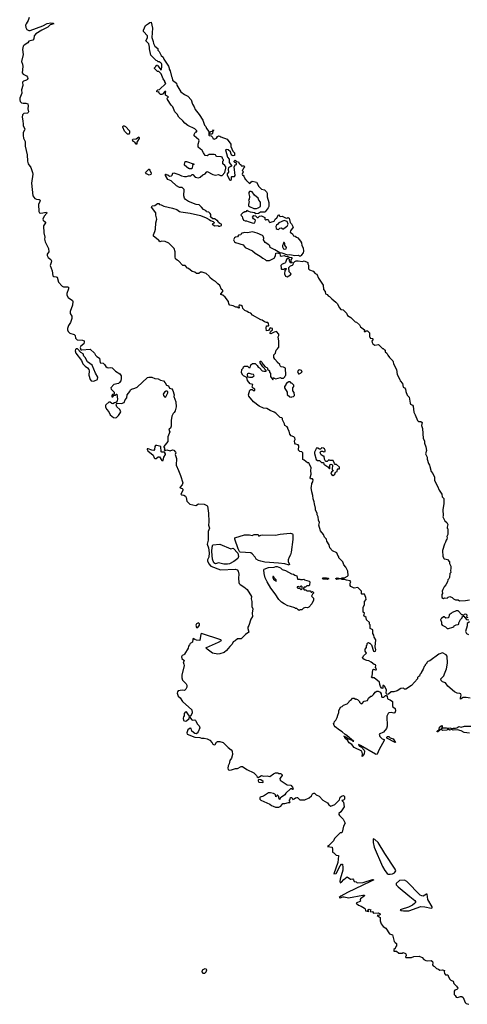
# Model space of a CAD drawing. Extents: x 2673234 to 2760940, y 830506 to 955455.
# Tile 1 of 62: x 2683118 to 2690221, y 846678 to 862310. Entities that reach past the tile are written whole.
import ezdxf

# ---------------------------------------------------------------- set-up
doc = ezdxf.new("R2010")
doc.units = 0

msp = doc.modelspace()

# ---------------------------------------------------------------- linework, layer by layer
at = {"layer": '0CON10XD'}
for points in [[(2683267, 862345), (2683254, 862296), (2683220, 862245), (2683213, 862225), (2683217, 862185), (2683233, 862153), (2683265, 862136), (2683285, 862136), (2683487, 862213), (2683552, 862248), (2683615, 862261), (2683650, 862255), (2683660, 862245), (2683603, 862227), (2683567, 862193), (2683468, 862145), (2683375, 862087), (2683347, 862055), (2683345, 862007), (2683325, 861986), (2683265, 861968), (2683248, 861945), (2683188, 861905), (2683172, 861888), (2683161, 861835), (2683172, 861755), (2683147, 861645), (2683162, 861605), (2683168, 861565), (2683156, 861465), (2683171, 861445), (2683227, 861417), (2683241, 861395), (2683245, 861375), (2683239, 861361), (2683225, 861348), (2683178, 861332), (2683163, 861317), (2683167, 861265), (2683148, 861195), (2683154, 861145), (2683122, 861065), (2683118, 861035), (2683125, 861011), (2683145, 860992), (2683175, 860983), (2683217, 860987), (2683245, 860974), (2683252, 860945), (2683246, 860895), (2683256, 860845), (2683252, 860835), (2683242, 860828), (2683185, 860819), (2683161, 860799), (2683156, 860765), (2683169, 860705), (2683172, 860652), (2683175, 860625), (2683201, 860575), (2683195, 860555), (2683172, 860518), (2683171, 860471), (2683180, 860430), (2683207, 860375), (2683207, 860303), (2683237, 860165), (2683242, 860065), (2683254, 860024), (2683295, 859961), (2683323, 859885), (2683325, 859855), (2683306, 859715), (2683329, 859515), (2683341, 859491), (2683361, 859471), (2683385, 859461), (2683426, 859456), (2683442, 859445), (2683440, 859425), (2683415, 859375), (2683422, 859265), (2683433, 859245), (2683455, 859238), (2683544, 859254), (2683548, 859238), (2683509, 859191), (2683486, 859145), (2683492, 859125), (2683526, 859095), (2683530, 859085), (2683497, 859035), (2683499, 858925), (2683515, 858855), (2683513, 858825), (2683521, 858785), (2683576, 858675), (2683580, 858625), (2683555, 858585), (2683554, 858565), (2683572, 858532), (2683611, 858501), (2683621, 858481), (2683620, 858455), (2683602, 858405), (2683632, 858325), (2683644, 858245), (2683661, 858231), (2683695, 858229), (2683711, 858221), (2683732, 858145), (2683790, 858080), (2683815, 858070), (2683875, 858070), (2683893, 858063), (2683895, 858035), (2683866, 857965), (2683867, 857937), (2683890, 857900), (2683955, 857852), (2683962, 857835), (2683955, 857780), (2683917, 857675), (2683917, 857645), (2683945, 857602), (2683948, 857568), (2683925, 857501), (2683895, 857455), (2683876, 857405), (2683876, 857385), (2683887, 857357), (2683915, 857332), (2683985, 857311), (2683996, 857296), (2684005, 857255), (2684029, 857225), (2684115, 857223), (2684139, 857209), (2684144, 857194), (2684135, 857166), (2684089, 857125), (2684077, 857105), (2684091, 857071), (2684105, 857068), (2684235, 857080), (2684308, 857015), (2684323, 856983), (2684340, 856965), (2684385, 856938), (2684395, 856862), (2684445, 856858), (2684465, 856838), (2684484, 856805), (2684505, 856790), (2684535, 856781), (2684565, 856787), (2684585, 856783), (2684641, 856731), (2684706, 856686), (2684727, 856655), (2684729, 856615), (2684724, 856576), (2684702, 856548)], [(2685543, 858705), (2685484, 858764), (2685425, 858790), (2685375, 858792), (2685340, 858785), (2685325, 858810), (2685314, 858814), (2685243, 858875), (2685240, 858895), (2685264, 858945), (2685274, 858985), (2685280, 859085), (2685294, 859145), (2685276, 859205), (2685277, 859245), (2685208, 859335), (2685223, 859357), (2685265, 859362), (2685305, 859390), (2685325, 859390), (2685338, 859378), (2685365, 859372), (2685405, 859350), (2685545, 859320), (2685614, 859294), (2685655, 859263), (2685675, 859257), (2685825, 859239), (2685985, 859200), (2686076, 859166), (2686125, 859140), (2686145, 859122), (2686186, 859106), (2686210, 859085), (2686170, 859065), (2686215, 859038), (2686265, 859040), (2686275, 859030), (2686295, 859030), (2686320, 859045), (2686320, 859065), (2686292, 859072), (2686272, 859092), (2686268, 859108), (2686255, 859120), (2686245, 859120), (2686220, 859145), (2686215, 859150), (2686185, 859150), (2686168, 859168), (2686155, 859170), (2686140, 859185), (2686150, 859195), (2686150, 859215), (2686140, 859235), (2686122, 859252), (2686085, 859260), (2686077, 859277), (2686034, 859294), (2686005, 859332), (2685965, 859370), (2685918, 859378), (2685795, 859421), (2685750, 859455), (2685734, 859475), (2685723, 859515), (2685726, 859616), (2685695, 859647), (2685655, 859648), (2685605, 859674), (2685522, 859752), (2685470, 859775), (2685430, 859835), (2685430, 859855), (2685435, 859860), (2685445, 859850), (2685467, 859847), (2685498, 859828), (2685525, 859830), (2685538, 859842), (2685550, 859875), (2685565, 859880), (2685645, 859852), (2685685, 859831), (2685735, 859820), (2685765, 859820), (2685797, 859833), (2685835, 859832), (2685855, 859850), (2685865, 859850), (2685905, 859809), (2685955, 859801), (2685981, 859809), (2686023, 859847), (2686062, 859865), (2686081, 859889), (2686095, 859898), (2686185, 859850), (2686225, 859844), (2686271, 859851), (2686305, 859834), (2686332, 859835), (2686376, 859884), (2686392, 859955), (2686389, 859975), (2686376, 859996), (2686343, 860023), (2686340, 860065), (2686350, 860075), (2686350, 860085), (2686340, 860095), (2686330, 860125), (2686315, 860132), (2686246, 860136), (2686235, 860142), (2686223, 860163), (2686205, 860172), (2686125, 860168), (2686092, 860148), (2686064, 860154), (2686033, 860195), (2686008, 860245), (2685985, 860256), (2685953, 860285), (2685950, 860335), (2685967, 860385), (2685962, 860405), (2685888, 860465), (2685888, 860485), (2685905, 860520), (2685915, 860530), (2685928, 860532), (2685930, 860545), (2685900, 860575), (2685785, 860632), (2685738, 860665), (2685708, 860705), (2685645, 860762), (2685615, 860808), (2685578, 860845), (2685548, 860928), (2685522, 860955), (2685462, 861045), (2685460, 861065), (2685480, 861085), (2685433, 861113), (2685430, 861145), (2685438, 861168), (2685422, 861168), (2685390, 861135), (2685385, 861120), (2685352, 861122), (2685332, 861142), (2685325, 861170), (2685315, 861160), (2685292, 861162), (2685292, 861178), (2685312, 861198), (2685338, 861202), (2685437, 861297), (2685420, 861325), (2685420, 861335), (2685393, 861373), (2685365, 861450), (2685328, 861488), (2685305, 861490), (2685260, 861535), (2685260, 861545), (2685280, 861565), (2685280, 861575), (2685292, 861588), (2685305, 861590), (2685310, 861575), (2685365, 861510), (2685376, 861555), (2685375, 861600), (2685370, 861615), (2685355, 861630), (2685345, 861630), (2685335, 861640), (2685315, 861640), (2685298, 861658), (2685282, 861662), (2685200, 861745), (2685176, 861845), (2685179, 861875), (2685167, 861925), (2685118, 861975), (2685145, 862022), (2685146, 862056), (2685084, 862124), (2685082, 862145), (2685115, 862220), (2685163, 862247), (2685185, 862268), (2685205, 862270), (2685224, 862175), (2685213, 862025), (2685238, 861965), (2685244, 861934), (2685265, 861890), (2685310, 861855), (2685310, 861825), (2685330, 861805), (2685365, 861740), (2685397, 861717), (2685408, 861685), (2685480, 861570), (2685488, 861542), (2685491, 861525), (2685508, 861498), (2685525, 861410), (2685540, 861385), (2685545, 861350), (2685605, 861300), (2685613, 861273), (2685677, 861167), (2685733, 861123), (2685786, 861096), (2685840, 861035), (2685858, 860968), (2685887, 860927), (2685903, 860883), (2685967, 860807), (2686022, 860715), (2686050, 860635), (2686070, 860615), (2686080, 860585), (2686120, 860535), (2686120, 860475), (2686125, 860470), (2686158, 860468), (2686177, 860447), (2686182, 860422), (2686205, 860412), (2686239, 860431), (2686255, 860458), (2686275, 860467), (2686292, 860462), (2686308, 860448), (2686411, 860411), (2686468, 860335), (2686468, 860298), (2686502, 860225), (2686527, 860195), (2686528, 860152), (2686505, 860150), (2686485, 860158), (2686472, 860175), (2686465, 860210), (2686425, 860242), (2686405, 860250), (2686382, 860245), (2686415, 860128), (2686444, 860095), (2686442, 860045), (2686478, 859995), (2686477, 859983), (2686445, 859971), (2686432, 859958), (2686426, 859935), (2686432, 859888), (2686410, 859865), (2686410, 859845), (2686445, 859768), (2686465, 859760), (2686480, 859775), (2686480, 859815), (2686485, 859820), (2686525, 859820), (2686538, 859835), (2686520, 859975), (2686545, 860010), (2686558, 860012), (2686560, 860025), (2686548, 860038), (2686532, 860042), (2686520, 860055), (2686520, 860065), (2686535, 860080), (2686555, 860060), (2686590, 860055), (2686600, 860025), (2686615, 860010), (2686625, 860010), (2686635, 859990), (2686675, 859988), (2686690, 859975), (2686670, 859955), (2686660, 859925), (2686650, 859915), (2686670, 859895), (2686660, 859885), (2686650, 859855), (2686655, 859840), (2686665, 859840), (2686677, 859827), (2686695, 859780), (2686710, 859765), (2686710, 859755), (2686725, 859750), (2686765, 859710), (2686778, 859712), (2686785, 859730), (2686805, 859748), (2686857, 859737), (2686875, 859728), (2686911, 859661), (2686955, 859620), (2687005, 859610), (2687035, 859578), (2687047, 859555), (2687046, 859495), (2687070, 859405), (2687070, 859345), (2687062, 859325), (2687015, 859260), (2687005, 859253), (2686937, 859253), (2686908, 859232), (2686865, 859230), (2686846, 859246), (2686783, 859253), (2686756, 859266), (2686738, 859268), (2686725, 859280), (2686705, 859260), (2686685, 859260), (2686675, 859250), (2686665, 859250), (2686632, 859218), (2686630, 859205), (2686650, 859185), (2686653, 859163), (2686670, 859125), (2686694, 859114), (2686715, 859117), (2686745, 859108), (2686825, 859078), (2686850, 859085), (2686860, 859125), (2686827, 859147), (2686810, 859175), (2686835, 859200), (2686858, 859198), (2686885, 859170), (2686905, 859170), (2686925, 859190), (2686957, 859197), (2687008, 859168), (2687010, 859145), (2687022, 859132), (2687035, 859140), (2687055, 859140), (2687067, 859127), (2687070, 859105), (2687085, 859092), (2687105, 859093), (2687155, 859110), (2687172, 859145), (2687198, 859165), (2687225, 859210), (2687235, 859210), (2687242, 859192), (2687253, 859183), (2687285, 859190), (2687335, 859163), (2687359, 859161), (2687375, 859170), (2687395, 859160), (2687408, 859088), (2687431, 859071), (2687457, 859015), (2687414, 858956), (2687408, 858935), (2687449, 858909), (2687465, 858880), (2687490, 858875), (2687510, 858855), (2687530, 858845), (2687574, 858795), (2687589, 858765), (2687594, 858725), (2687617, 858687), (2687620, 858635), (2687614, 858606), (2687590, 858575), (2687590, 858565), (2687572, 858558), (2687558, 858558), (2687545, 858568), (2687485, 858562), (2687405, 858576), (2687375, 858573), (2687285, 858604), (2687248, 858608), (2687165, 858654), (2687092, 858695), (2687085, 858720), (2687073, 858733), (2687012, 858772), (2686988, 858815), (2686992, 858842), (2686982, 858872), (2686970, 858885), (2686885, 858920), (2686815, 858940), (2686735, 858928), (2686685, 858932), (2686632, 858918), (2686628, 858892), (2686593, 858887), (2686575, 858860), (2686543, 858857), (2686528, 858845), (2686512, 858815), (2686528, 858785), (2686545, 858770), (2686665, 858737), (2686698, 858695), (2686815, 858641), (2686857, 858605), (2686936, 858556), (2686975, 858523), (2687015, 858502), (2687028, 858488), (2687082, 858488), (2687154, 858526), (2687180, 858560), (2687185, 858602), (2687205, 858611), (2687248, 858598), (2687253, 858565), (2687265, 858558), (2687315, 858568), (2687334, 858554), (2687375, 858552), (2687395, 858538), (2687435, 858532), (2687439, 858521), (2687420, 858495), (2687420, 858465), (2687438, 858458), (2687438, 858452), (2687415, 858450), (2687410, 858455), (2687410, 858465), (2687400, 858475), (2687400, 858505), (2687385, 858520), (2687365, 858520), (2687350, 858505), (2687342, 858472)], [(2684855, 860490), (2684830, 860495), (2684780, 860540), (2684756, 860604), (2684757, 860615), (2684765, 860623), (2684775, 860626), (2684796, 860616), (2684862, 860545), (2684863, 860517), (2684855, 860490)], [(2684975, 860332), (2684964, 860334), (2684946, 860366), (2684917, 860377), (2684908, 860405), (2684915, 860412), (2684965, 860417), (2685008, 860448), (2685015, 860440), (2685016, 860425), (2684978, 860365), (2684975, 860332)], [(2686165, 860490), (2686132, 860492), (2686130, 860515), (2686150, 860535), (2686178, 860542), (2686195, 860560), (2686195, 860550), (2686182, 860538), (2686178, 860505), (2686165, 860490)], [(2685845, 859940), (2685815, 859940), (2685805, 859950), (2685795, 859950), (2685735, 860002), (2685731, 860015), (2685745, 860058), (2685765, 860061), (2685888, 860018), (2685862, 859995), (2685857, 859953), (2685845, 859940)], [(2685175, 859844), (2685131, 859861), (2685117, 859885), (2685165, 859937), (2685175, 859937), (2685185, 859923), (2685202, 859875), (2685197, 859853), (2685175, 859844)], [(2686835, 859310), (2686875, 859312), (2686905, 859322), (2686938, 859345), (2686942, 859355), (2686938, 859415), (2686913, 859443), (2686900, 859475), (2686842, 859522), (2686806, 859576), (2686793, 859583), (2686765, 859582), (2686752, 859565), (2686752, 859545), (2686767, 859505), (2686757, 859453), (2686750, 859445), (2686758, 859425), (2686748, 859375), (2686750, 859355), (2686763, 859343), (2686835, 859310)], [(2687225, 858980), (2687245, 859000), (2687265, 859008), (2687295, 858990), (2687305, 858992), (2687335, 859018), (2687365, 859032), (2687378, 859065), (2687360, 859105), (2687315, 859120), (2687230, 859085), (2687216, 859064), (2687194, 859046), (2687182, 859025), (2687190, 858995), (2687205, 858982), (2687225, 858980)], [(2690265, 851538), (2690205, 851551), (2690155, 851548), (2690113, 851523), (2690111, 851545), (2690122, 851585), (2690116, 851606), (2690103, 851613), (2690060, 851620), (2690019, 851639), (2689910, 851730), (2689875, 851781), (2689827, 851797), (2689808, 851818), (2689803, 851845), (2689846, 851895), (2689860, 851925), (2689889, 852005), (2689908, 852095), (2689903, 852205), (2689887, 852225), (2689825, 852258), (2689770, 852235), (2689625, 852130), (2689595, 852120), (2689580, 852105), (2689580, 852095), (2689550, 852065), (2689550, 852055), (2689538, 852042), (2689522, 851998), (2689490, 851945), (2689490, 851935), (2689470, 851915), (2689460, 851885), (2689445, 851880), (2689433, 851867), (2689430, 851845), (2689335, 851740), (2689245, 851682), (2689225, 851682), (2689208, 851698), (2689165, 851689), (2689107, 851653), (2689055, 851636), (2689014, 851636), (2688971, 851599), (2688946, 851597), (2688936, 851615), (2688938, 851668), (2688905, 851730), (2688895, 851740), (2688881, 851739), (2688880, 851695), (2688865, 851690), (2688842, 851725), (2688832, 851755), (2688830, 851790), (2688745, 851860), (2688705, 851860), (2688700, 851875), (2688710, 851885), (2688723, 851987), (2688735, 852000), (2688765, 851988), (2688775, 851990), (2688778, 852005), (2688762, 852025), (2688772, 852055), (2688765, 852068), (2688742, 852072), (2688695, 852112), (2688661, 852131), (2688625, 852137), (2688585, 852152), (2688565, 852170), (2688560, 852185), (2688570, 852195), (2688572, 852208), (2688620, 852255), (2688600, 852285), (2688600, 852315), (2688620, 852345), (2688620, 852375), (2688630, 852385), (2688630, 852405), (2688642, 852418), (2688655, 852420), (2688665, 852410), (2688675, 852410), (2688702, 852385), (2688734, 852284), (2688745, 852278), (2688765, 852283), (2688771, 852305), (2688758, 852355), (2688770, 852465), (2688743, 852505), (2688736, 852536), (2688720, 852565), (2688720, 852625), (2688682, 852642), (2688682, 852702), (2688670, 852715), (2688667, 852737), (2688623, 852783), (2688615, 852820), (2688580, 852845), (2688590, 852885), (2688570, 852905), (2688568, 852975), (2688588, 853025), (2688590, 853075), (2688617, 853103), (2688612, 853135), (2688588, 853188), (2688548, 853188), (2688540, 853195), (2688540, 853235), (2688486, 853296), (2688425, 853282), (2688375, 853310), (2688360, 853325), (2688360, 853365), (2688372, 853385), (2688363, 853403), (2688305, 853411), (2688274, 853424), (2688235, 853423), (2688209, 853431), (2688153, 853423), (2688135, 853431), (2688135, 853440), (2688155, 853447), (2688215, 853440), (2688235, 853448), (2688275, 853450), (2688320, 853475), (2688330, 853485), (2688327, 853557), (2688295, 853620), (2688263, 853653), (2688245, 853700), (2688180, 853765), (2688180, 853785), (2688170, 853795), (2688150, 853845), (2688080, 853875), (2688042, 853925), (2688028, 853975), (2687993, 854033), (2687985, 854060), (2687954, 854094), (2687938, 854138), (2687893, 854195), (2687863, 854285), (2687877, 854325), (2687862, 854362), (2687856, 854416), (2687841, 854451), (2687839, 854475), (2687814, 854524), (2687813, 854555), (2687794, 854625), (2687793, 854657), (2687773, 854705), (2687769, 854755), (2687752, 854812), (2687743, 854885), (2687750, 854895), (2687752, 854945), (2687770, 854975), (2687773, 855003), (2687765, 855018), (2687735, 855020), (2687728, 855035), (2687746, 855095), (2687736, 855155), (2687743, 855193), (2687718, 855255), (2687705, 855272), (2687685, 855277), (2687635, 855318), (2687612, 855325), (2687610, 855435), (2687595, 855449), (2687562, 855452), (2687540, 855475), (2687548, 855545), (2687535, 855562), (2687495, 855572), (2687484, 855584), (2687478, 855625), (2687488, 855645), (2687485, 855670), (2687470, 855685), (2687428, 855705), (2687405, 855728), (2687395, 855778), (2687375, 855812), (2687372, 855832), (2687364, 855844), (2687326, 855866), (2687322, 855895), (2687288, 855955), (2687288, 855978), (2687278, 855988), (2687250, 855995), (2687184, 856064), (2687158, 856078), (2687093, 856103), (2687042, 856135), (2686985, 856141), (2686916, 856175), (2686831, 856245), (2686755, 856334), (2686749, 856355), (2686771, 856429), (2686785, 856440), (2686805, 856440), (2686823, 856423), (2686845, 856422), (2686850, 856425), (2686850, 856445), (2686822, 856462), (2686808, 856478), (2686816, 856516), (2686775, 856530), (2686735, 856580), (2686720, 856630), (2686672, 856655), (2686660, 856665), (2686638, 856705), (2686642, 856755), (2686664, 856776), (2686672, 856798), (2686685, 856808), (2686735, 856810), (2686755, 856790), (2686775, 856790), (2686785, 856830), (2686815, 856852), (2686855, 856852), (2686885, 856822), (2686904, 856794), (2686925, 856782), (2686966, 856736), (2686995, 856728), (2687028, 856732), (2687028, 856738), (2686975, 856798), (2686935, 856862), (2686935, 856890), (2686945, 856890), (2686963, 856873), (2686983, 856833), (2687011, 856801), (2687038, 856788), (2687050, 856775), (2687052, 856762), (2687080, 856735), (2687080, 856715), (2687100, 856695), (2687100, 856645), (2687135, 856590), (2687145, 856630), (2687155, 856620), (2687185, 856610), (2687255, 856630), (2687265, 856620), (2687305, 856620), (2687328, 856642), (2687330, 856655), (2687340, 856665), (2687338, 856775), (2687305, 856792), (2687265, 856800), (2687253, 856813), (2687248, 856838), (2687210, 856865), (2687210, 856875), (2687165, 856920), (2687152, 856945), (2687153, 856987), (2687178, 857015), (2687190, 857065), (2687210, 857085), (2687215, 857100), (2687230, 857105), (2687230, 857205), (2687222, 857275), (2687232, 857295), (2687232, 857315), (2687195, 857360), (2687155, 857350), (2687103, 857323), (2687090, 857335), (2687092, 857345), (2687102, 857365), (2687128, 857385), (2687128, 857405), (2687093, 857417), (2687066, 857374), (2687035, 857370), (2687029, 857411), (2687035, 857450), (2687065, 857450), (2687070, 857455), (2687068, 857485), (2687055, 857500), (2687035, 857500), (2687002, 857512), (2686965, 857540), (2686944, 857544), (2686815, 857618), (2686785, 857650), (2686749, 857659), (2686728, 857678), (2686690, 857695), (2686660, 857725), (2686653, 857755), (2686635, 857774), (2686615, 857780), (2686603, 857777), (2686598, 857765), (2686600, 857735), (2686595, 857730), (2686567, 857747), (2686548, 857748), (2686507, 857767), (2686455, 857780), (2686438, 857798), (2686430, 857835), (2686378, 857905), (2686340, 857935), (2686310, 857945), (2686308, 857955), (2686340, 857995), (2686340, 858015), (2686322, 858025), (2686292, 858092), (2686260, 858115), (2686225, 858152), (2686202, 858162), (2686174, 858184), (2686137, 858217), (2686126, 858236), (2686075, 858280), (2686015, 858303), (2685989, 858301), (2685962, 858278), (2685925, 858280), (2685895, 858302), (2685855, 858312), (2685795, 858360), (2685780, 858365), (2685745, 858410), (2685705, 858410), (2685639, 858479), (2685615, 858492), (2685592, 858515), (2685583, 858545), (2685587, 858625), (2685569, 858675), (2685543, 858705)], [(2687315, 858668), (2687345, 858670), (2687352, 858692), (2687328, 858728), (2687328, 858755), (2687315, 858770), (2687305, 858770), (2687300, 858745), (2687288, 858725), (2687288, 858705), (2687305, 858673), (2687315, 858668)], [(2687342, 858472), (2687338, 858455), (2687326, 858444), (2687282, 858428), (2687262, 858408), (2687260, 858395), (2687270, 858385), (2687270, 858355), (2687275, 858350), (2687315, 858350), (2687325, 858360), (2687348, 858358), (2687348, 858352), (2687323, 858327), (2687321, 858275), (2687335, 858240), (2687365, 858227), (2687415, 858258), (2687428, 858275), (2687392, 858305), (2687390, 858375), (2687415, 858400), (2687448, 858412), (2687460, 858425), (2687462, 858448), (2687485, 858472), (2687507, 858483), (2687535, 858483), (2687605, 858470), (2687635, 858482), (2687690, 858455), (2687690, 858435), (2687700, 858415), (2687700, 858355), (2687715, 858340), (2687776, 858316), (2687805, 858278), (2687835, 858268), (2687860, 858205), (2687936, 858095), (2687941, 858025), (2687967, 857995), (2687972, 857955), (2687998, 857948), (2688015, 857928), (2688037, 857917), (2688070, 857880), (2688137, 857827), (2688157, 857805), (2688192, 857735), (2688215, 857710), (2688252, 857702), (2688263, 857693), (2688305, 857652), (2688320, 857615), (2688375, 857582), (2688440, 857515), (2688465, 857508), (2688510, 857465), (2688526, 857436), (2688588, 857388), (2688585, 857360), (2688605, 857360), (2688615, 857370), (2688635, 857368), (2688668, 857338), (2688670, 857275), (2688680, 857265), (2688680, 857255), (2688715, 857250), (2688727, 857237), (2688707, 857205), (2688709, 857185), (2688722, 857162), (2688755, 857140), (2688812, 857152), (2688875, 857090), (2688885, 857090), (2688905, 857070), (2688915, 857070), (2688920, 857065), (2688920, 857035), (2688946, 857016), (2688960, 856985), (2688987, 856947), (2689038, 856895), (2689046, 856876), (2689050, 856845), (2689098, 856755), (2689110, 856675), (2689152, 856595), (2689158, 856575), (2689194, 856535), (2689203, 856475), (2689225, 856467), (2689240, 856445), (2689246, 856405), (2689265, 856350), (2689289, 856329), (2689297, 856315), (2689315, 856220), (2689322, 856205), (2689349, 856189), (2689360, 856175), (2689371, 856081), (2689396, 856035), (2689429, 855949), (2689445, 855933), (2689485, 855931), (2689504, 855915), (2689496, 855865), (2689511, 855819), (2689522, 855662), (2689542, 855625), (2689540, 855585), (2689565, 855530), (2689575, 855470), (2689556, 855416), (2689583, 855365), (2689584, 855334), (2689603, 855265), (2689622, 855235), (2689624, 855214), (2689650, 855135), (2689673, 855105), (2689700, 855045), (2689703, 854993), (2689749, 854905), (2689772, 854842), (2689818, 854775), (2689823, 854733), (2689847, 854707), (2689848, 854625), (2689834, 854535), (2689838, 854435), (2689832, 854415), (2689866, 854356), (2689898, 854325), (2689912, 854295), (2689900, 854255), (2689900, 854235), (2689910, 854225), (2689910, 854135), (2689898, 854105), (2689902, 854085), (2689898, 854065), (2689883, 854045), (2689877, 854015), (2689857, 853985), (2689830, 853885), (2689833, 853785), (2689855, 853750), (2689887, 853747), (2689907, 853737), (2689940, 853705), (2689940, 853675), (2689958, 853635), (2689962, 853595), (2689952, 853565), (2689958, 853535), (2689944, 853516), (2689938, 853455), (2689930, 853435), (2689910, 853415), (2689908, 853385), (2689882, 853335), (2689854, 853306), (2689833, 853265), (2689822, 853235), (2689825, 853200), (2689818, 853185), (2689818, 853135), (2689845, 853118), (2689865, 853130), (2689902, 853128), (2689915, 853140), (2689945, 853150), (2689980, 853135), (2690000, 853115), (2690035, 853098), (2690075, 853098), (2690095, 853082), (2690195, 853088), (2690255, 853100)], [(2684285, 856569), (2684305, 856574), (2684355, 856600), (2684360, 856635), (2684319, 856699), (2684269, 856825), (2684196, 856876), (2684156, 856946), (2684135, 856970), (2684123, 857003), (2684090, 857025), (2684038, 857085), (2684015, 857084), (2684005, 857074), (2683999, 857051), (2684008, 857015), (2684100, 856900), (2684120, 856845), (2684155, 856807), (2684195, 856783), (2684216, 856755), (2684221, 856735), (2684218, 856665), (2684235, 856596), (2684255, 856574), (2684285, 856569)], [(2686767, 856633), (2686805, 856633), (2686837, 856653), (2686827, 856677), (2686795, 856680), (2686765, 856692), (2686745, 856692), (2686732, 856685), (2686728, 856675), (2686732, 856642), (2686767, 856633)], [(2687555, 856690), (2687598, 856715), (2687590, 856740), (2687565, 856753), (2687542, 856748), (2687528, 856725), (2687535, 856700), (2687545, 856690), (2687555, 856690)], [(2684702, 856548), (2684685, 856534), (2684613, 856517), (2684562, 856465), (2684572, 856445), (2684618, 856395), (2684620, 856365), (2684592, 856358), (2684582, 856345), (2684582, 856322), (2684595, 856320), (2684612, 856348), (2684635, 856350), (2684653, 856367), (2684660, 856365), (2684668, 856285), (2684658, 856242), (2684645, 856230), (2684623, 856227), (2684595, 856212), (2684580, 856215), (2684555, 856240), (2684535, 856238), (2684485, 856197), (2684480, 856185), (2684481, 856165), (2684495, 856125), (2684532, 856082), (2684555, 856037), (2684605, 855992), (2684635, 855988), (2684655, 855996), (2684685, 856026), (2684710, 856055), (2684721, 856085), (2684709, 856119), (2684660, 856165), (2684650, 856195), (2684652, 856208), (2684665, 856220), (2684735, 856218), (2684775, 856230), (2684794, 856276), (2684816, 856305), (2684826, 856355), (2684864, 856405), (2684876, 856434), (2684892, 856445), (2684945, 856458), (2684982, 856478), (2685145, 856629), (2685165, 856636), (2685215, 856632), (2685265, 856613), (2685315, 856608), (2685355, 856586), (2685398, 856575), (2685428, 856545), (2685450, 856510), (2685479, 856499), (2685495, 856460), (2685535, 856448), (2685550, 856425), (2685567, 856353), (2685562, 856325), (2685598, 856245), (2685600, 856165), (2685585, 856100), (2685572, 856075), (2685552, 856055), (2685532, 856015), (2685523, 855945), (2685523, 855855), (2685512, 855825), (2685491, 855809), (2685483, 855795), (2685502, 855765), (2685467, 855685), (2685471, 855615), (2685408, 855535), (2685408, 855525), (2685420, 855495), (2685413, 855483), (2685425, 855470), (2685455, 855480), (2685505, 855466), (2685545, 855479), (2685565, 855474), (2685592, 855445), (2685596, 855434), (2685583, 855405), (2685606, 855345), (2685603, 855235), (2685636, 855154), (2685672, 855072), (2685705, 854955), (2685696, 854924), (2685662, 854885), (2685665, 854875), (2685699, 854865), (2685709, 854855), (2685707, 854835), (2685674, 854775), (2685690, 854765), (2685725, 854761), (2685747, 854747), (2685759, 854725), (2685770, 854665), (2685820, 854620), (2685912, 854598), (2685955, 854624), (2686045, 854618), (2686089, 854599), (2686098, 854588), (2686114, 854475), (2686118, 854335), (2686114, 854285), (2686128, 854235), (2686110, 854185), (2686110, 854045), (2686094, 853985), (2686116, 853925), (2686124, 853845), (2686119, 853775), (2686097, 853735), (2686096, 853716), (2686120, 853670), (2686154, 853634), (2686305, 853574), (2686545, 853584), (2686569, 853575), (2686587, 853557), (2686594, 853505), (2686590, 853445), (2686595, 853375), (2686600, 853360), (2686615, 853343), (2686677, 853307), (2686728, 853265), (2686795, 853150), (2686792, 853115), (2686802, 853075), (2686804, 852995), (2686816, 852954), (2686808, 852885), (2686811, 852835), (2686785, 852790), (2686756, 852694), (2686738, 852665), (2686737, 852645), (2686756, 852584), (2686700, 852550), (2686635, 852478), (2686575, 852478), (2686535, 852448), (2686506, 852434), (2686492, 852395), (2686451, 852359), (2686402, 852295), (2686363, 852265), (2686295, 852240), (2686265, 852237), (2686179, 852255), (2686092, 852315), (2686074, 852335), (2686085, 852345), (2686275, 852425), (2686322, 852455), (2686312, 852465), (2686005, 852564), (2685995, 852555), (2685975, 852454), (2685925, 852458), (2685897, 852467), (2685873, 852485), (2685867, 852475), (2685862, 852425), (2685822, 852408), (2685815, 852385), (2685799, 852365), (2685790, 852330), (2685736, 852234), (2685725, 852224), (2685695, 852215), (2685685, 852195), (2685690, 852170), (2685730, 852135), (2685725, 852122), (2685712, 852115), (2685725, 852078), (2685726, 852055), (2685689, 851905), (2685690, 851860), (2685703, 851825), (2685762, 851765), (2685769, 851745), (2685769, 851715), (2685755, 851683), (2685735, 851662), (2685695, 851665), (2685635, 851652), (2685621, 851639), (2685618, 851615), (2685635, 851570), (2685663, 851543), (2685703, 851485), (2685849, 851355), (2685853, 851307), (2685835, 851260), (2685825, 851250), (2685815, 851250), (2685796, 851276), (2685765, 851322), (2685744, 851316), (2685730, 851295), (2685730, 851255), (2685718, 851242), (2685712, 851218), (2685720, 851185), (2685745, 851171), (2685765, 851177), (2685810, 851215), (2685815, 851240), (2685850, 851195), (2685865, 851188), (2685895, 851192), (2685906, 851186), (2685942, 851125), (2685967, 851097), (2685978, 851065), (2685952, 851005), (2685935, 850980), (2685917, 850973), (2685895, 850977), (2685848, 851015), (2685838, 851055), (2685825, 851062), (2685786, 851034), (2685772, 850985), (2685777, 850965), (2685895, 850918), (2685975, 850912), (2686005, 850903), (2686045, 850904), (2686093, 850893), (2686135, 850870), (2686171, 850831), (2686185, 850808), (2686205, 850798), (2686220, 850805), (2686241, 850839), (2686255, 850848), (2686295, 850848), (2686345, 850832), (2686424, 850754), (2686475, 850718), (2686492, 850695), (2686497, 850645), (2686477, 850585), (2686455, 850550), (2686444, 850495), (2686428, 850465), (2686419, 850425), (2686424, 850405), (2686430, 850400), (2686455, 850396), (2686480, 850400), (2686545, 850420), (2686577, 850423), (2686635, 850452), (2686655, 850452), (2686724, 850404), (2686835, 850350), (2686875, 850310), (2686887, 850287), (2686905, 850278), (2686955, 850308), (2686985, 850302), (2687043, 850307), (2687085, 850292), (2687145, 850338), (2687175, 850350), (2687215, 850350), (2687225, 850340), (2687255, 850342), (2687270, 850335), (2687282, 850322), (2687282, 850308), (2687248, 850265), (2687252, 850235), (2687365, 850163), (2687420, 850155), (2687448, 850125), (2687460, 850095), (2687445, 850090), (2687437, 850097), (2687415, 850100), (2687341, 850029), (2687326, 850004), (2687275, 849968), (2687252, 849958), (2687245, 849930), (2687230, 849955), (2687228, 849978), (2687208, 849998), (2687202, 849998), (2687198, 849982), (2687185, 849970), (2687178, 850005), (2687166, 850016), (2687146, 850026), (2687096, 850034), (2687065, 850034), (2686988, 849982), (2686935, 849967), (2686927, 849955), (2686927, 849937), (2686946, 849916), (2687085, 849856), (2687112, 849832), (2687139, 849821), (2687175, 849807), (2687232, 849808), (2687263, 849825), (2687295, 849868), (2687324, 849864), (2687385, 849882), (2687405, 849880), (2687410, 849895), (2687400, 849905), (2687400, 849925), (2687410, 849935), (2687415, 849960), (2687435, 849960), (2687455, 849930), (2687475, 849938), (2687495, 849958), (2687515, 849962), (2687525, 849960), (2687565, 849922), (2687645, 849922), (2687712, 849958), (2687750, 849990), (2687765, 850019), (2687785, 850032), (2687798, 850028), (2687824, 850004), (2687870, 849980), (2687927, 849917), (2688003, 849875), (2688023, 849843), (2688055, 849823), (2688119, 849851), (2688193, 849925), (2688202, 849968), (2688235, 849988), (2688255, 849991), (2688274, 849975), (2688274, 849935), (2688255, 849919), (2688230, 849915), (2688256, 849886), (2688266, 849814), (2688215, 849735), (2688182, 849708), (2688182, 849692), (2688195, 849677), (2688251, 849615), (2688284, 849555), (2688258, 849505), (2688235, 849410), (2688225, 849400), (2688202, 849398), (2688112, 849308), (2688098, 849272), (2688018, 849192), (2688000, 849185), (2688075, 849170), (2688082, 849135), (2688080, 849095), (2688105, 849080), (2688140, 849045), (2688175, 849040), (2688178, 849035), (2688165, 848928), (2688105, 848750), (2688138, 848755), (2688205, 848877), (2688225, 848902), (2688238, 848905), (2688238, 848885), (2688247, 848865), (2688248, 848805), (2688206, 848665), (2688199, 848625), (2688202, 848605), (2688225, 848616), (2688262, 848658), (2688315, 848702), (2688365, 848663), (2688373, 848663), (2688405, 848668), (2688416, 848656), (2688425, 848628), (2688455, 848620), (2688476, 848606), (2688566, 848614), (2688715, 848657), (2688737, 848655), (2688686, 848625), (2688321, 848455), (2688212, 848395), (2688190, 848375), (2688205, 848368), (2688245, 848382), (2688265, 848382), (2688335, 848370), (2688565, 848410), (2688588, 848408), (2688592, 848405), (2688587, 848395), (2688528, 848352), (2688522, 848335), (2688527, 848313), (2688458, 848285), (2688495, 848252), (2688535, 848234), (2688589, 848205), (2688598, 848195), (2688605, 848160), (2688657, 848153), (2688640, 848175), (2688650, 848185), (2688665, 848186), (2688688, 848175), (2688680, 848155), (2688690, 848145), (2688715, 848150), (2688734, 848124), (2688805, 848128), (2688838, 848115), (2688839, 848105), (2688826, 848094), (2688790, 848085), (2688837, 848055), (2688836, 848005), (2688855, 847957), (2688885, 847913), (2688926, 847886), (2688988, 847798), (2689035, 847778), (2689062, 847675), (2689075, 847658), (2689100, 847645), (2689098, 847605), (2689082, 847585), (2689078, 847562), (2689053, 847547), (2689055, 847522), (2689095, 847520), (2689135, 847492), (2689185, 847492), (2689205, 847500), (2689240, 847485), (2689247, 847477), (2689250, 847455), (2689250, 847445), (2689240, 847435), (2689245, 847420), (2689335, 847422), (2689375, 847438), (2689455, 847440), (2689505, 847422), (2689531, 847391), (2689565, 847372), (2689595, 847367), (2689645, 847372), (2689668, 847355), (2689672, 847335), (2689668, 847305), (2689677, 847287), (2689698, 847278), (2689730, 847245), (2689764, 847234), (2689785, 847218), (2689825, 847223), (2689860, 847215), (2689853, 847197), (2689858, 847165)], [(2687425, 856318), (2687435, 856322), (2687465, 856330), (2687478, 856345), (2687472, 856392), (2687450, 856415), (2687450, 856465), (2687470, 856485), (2687470, 856505), (2687438, 856538), (2687425, 856540), (2687408, 856558), (2687385, 856560), (2687375, 856550), (2687362, 856548), (2687340, 856525), (2687340, 856515), (2687320, 856485), (2687320, 856465), (2687362, 856395), (2687365, 856360), (2687405, 856320), (2687425, 856318)], [(2685425, 856318), (2685435, 856324), (2685468, 856385), (2685467, 856405), (2685455, 856414), (2685445, 856414), (2685415, 856394), (2685394, 856366), (2685399, 856345), (2685415, 856321), (2685425, 856318)], [(2685385, 855309), (2685395, 855313), (2685406, 855364), (2685434, 855405), (2685434, 855415), (2685415, 855442), (2685375, 855442), (2685365, 855450), (2685360, 855535), (2685292, 855552), (2685275, 855550), (2685262, 855535), (2685260, 855485), (2685245, 855472), (2685214, 855474), (2685155, 855497), (2685142, 855495), (2685140, 855485), (2685151, 855465), (2685236, 855396), (2685254, 855355), (2685264, 855344), (2685285, 855342), (2685315, 855368), (2685335, 855368), (2685375, 855314), (2685385, 855309)], [(2688095, 855073), (2688120, 855095), (2688132, 855128), (2688158, 855135), (2688160, 855175), (2688165, 855180), (2688195, 855180), (2688192, 855205), (2688145, 855250), (2688125, 855250), (2688112, 855262), (2688092, 855312), (2688045, 855310), (2688025, 855320), (2687997, 855293), (2687983, 855293), (2687972, 855302), (2687953, 855333), (2687948, 855378), (2687935, 855380), (2687901, 855401), (2687888, 855435), (2687895, 855460), (2687925, 855460), (2687945, 855450), (2687968, 855452), (2687967, 855477), (2687956, 855496), (2687937, 855507), (2687905, 855510), (2687898, 855492), (2687875, 855490), (2687847, 855507), (2687822, 855508), (2687818, 855485), (2687798, 855445), (2687797, 855425), (2687822, 855325), (2687845, 855312), (2687875, 855310), (2687905, 855280), (2687938, 855278), (2687942, 855252), (2688009, 855209), (2688035, 855180), (2688040, 855185), (2688040, 855245), (2688055, 855252), (2688080, 855245), (2688078, 855168), (2688100, 855145), (2688075, 855140), (2688054, 855115), (2688065, 855087), (2688095, 855073)], [(2687395, 853652), (2687325, 853671), (2687225, 853684), (2687009, 853699), (2686945, 853713), (2686907, 853725), (2686872, 853745), (2686855, 853777), (2686809, 853829), (2686785, 853845), (2686618, 853858), (2686606, 853866), (2686585, 853910), (2686530, 854065), (2686534, 854086), (2686685, 854130), (2686765, 854130), (2686805, 854120), (2686840, 854135), (2686888, 854138), (2686900, 854135), (2686915, 854110), (2686943, 854127), (2686975, 854133), (2687175, 854126), (2687249, 854141), (2687355, 854155), (2687415, 854157), (2687445, 854148), (2687455, 854135), (2687453, 854055), (2687424, 853855), (2687415, 853816), (2687392, 853775), (2687381, 853735), (2687381, 853705), (2687402, 853665), (2687395, 853652)], [(2686415, 853666), (2686355, 853667), (2686275, 853686), (2686225, 853673), (2686201, 853685), (2686179, 853745), (2686166, 853865), (2686172, 853935), (2686185, 853972), (2686292, 853982), (2686468, 853908), (2686505, 853918), (2686579, 853839), (2686592, 853785), (2686580, 853755), (2686515, 853710), (2686445, 853672), (2686415, 853666)], [(2687555, 852930), (2687535, 852940), (2687515, 852960), (2687495, 852960), (2687485, 852970), (2687416, 852996), (2687375, 853003), (2687315, 853034), (2687273, 853063), (2687228, 853105), (2687173, 853193), (2687102, 853282), (2687043, 853385), (2687015, 853450), (2686997, 853517), (2686992, 853575), (2687000, 853585), (2687065, 853611), (2687154, 853616), (2687185, 853629), (2687205, 853626), (2687256, 853606), (2687285, 853583), (2687337, 853567), (2687433, 853513), (2687465, 853508), (2687485, 853490), (2687515, 853480), (2687525, 853430), (2687565, 853430), (2687575, 853422), (2687605, 853422), (2687625, 853430), (2687640, 853415), (2687710, 853395), (2687720, 853385), (2687718, 853332), (2687705, 853320), (2687675, 853320), (2687655, 853300), (2687632, 853298), (2687620, 853285), (2687620, 853275), (2687635, 853260), (2687658, 853258), (2687675, 853240), (2687725, 853240), (2687745, 853220), (2687755, 853220), (2687765, 853230), (2687778, 853218), (2687780, 853205), (2687762, 853188), (2687750, 853155), (2687778, 853128), (2687782, 853095), (2687756, 853035), (2687705, 852982), (2687683, 852973), (2687655, 852978), (2687637, 852973), (2687621, 852969), (2687595, 852940), (2687565, 852940), (2687555, 852930)], [(2687185, 853392), (2687190, 853395), (2687186, 853416), (2687161, 853441), (2687145, 853468), (2687135, 853470), (2687135, 853450), (2687145, 853428), (2687182, 853402), (2687185, 853392)], [(2687995, 853424), (2687937, 853427), (2687922, 853435), (2687934, 853446), (2687985, 853450), (2688015, 853443), (2688023, 853435), (2687995, 853424)], [(2687585, 853260), (2687600, 853275), (2687600, 853305), (2687588, 853318), (2687582, 853318), (2687565, 853300), (2687555, 853300), (2687545, 853310), (2687522, 853308), (2687520, 853295), (2687532, 853282), (2687565, 853280), (2687585, 853260)], [(2690233, 852813), (2690210, 852825), (2690220, 852845), (2690220, 852855), (2690210, 852865), (2690195, 852870), (2690173, 852867), (2690155, 852850), (2690145, 852860), (2690135, 852860), (2690075, 852922), (2690045, 852927), (2690025, 852912), (2689982, 852898), (2689965, 852880), (2689931, 852859), (2689930, 852825), (2689917, 852813), (2689878, 852808), (2689855, 852830), (2689845, 852830), (2689810, 852805), (2689798, 852785), (2689813, 852743), (2689811, 852715), (2689823, 852695), (2689875, 852670), (2689900, 852645), (2689925, 852644), (2689990, 852665), (2690008, 852675), (2690015, 852688), (2690045, 852702), (2690078, 852705), (2690087, 852715), (2690088, 852735), (2690113, 852787), (2690138, 852812), (2690142, 852828), (2690155, 852840), (2690165, 852840), (2690210, 852785), (2690245, 852780)], [(2685925, 852660), (2685945, 852662), (2685973, 852695), (2685969, 852719), (2685955, 852732), (2685925, 852719), (2685911, 852695), (2685925, 852660)], [(2690255, 852750), (2690220, 852725), (2690218, 852685), (2690191, 852595), (2690208, 852565), (2690241, 852551)], [(2688555, 850610), (2688559, 850655), (2688545, 850694), (2688425, 850757), (2688387, 850805), (2688345, 850827), (2688319, 850869), (2688285, 850900), (2688270, 850930), (2688260, 850935), (2688296, 850926), (2688335, 850890), (2688390, 850870), (2688405, 850854), (2688420, 850855), (2688412, 850865), (2688387, 850877), (2688312, 850945), (2688281, 850961), (2688233, 851005), (2688191, 851031), (2688123, 851085), (2688107, 851105), (2688100, 851135), (2688110, 851145), (2688112, 851168), (2688135, 851190), (2688157, 851233), (2688164, 851266), (2688182, 851308), (2688184, 851336), (2688207, 851393), (2688235, 851408), (2688255, 851428), (2688315, 851450), (2688342, 851475), (2688354, 851496), (2688382, 851515), (2688401, 851539), (2688425, 851540), (2688445, 851520), (2688455, 851530), (2688465, 851520), (2688478, 851518), (2688510, 851485), (2688512, 851472), (2688532, 851452), (2688545, 851450), (2688585, 851490), (2688635, 851500), (2688652, 851538), (2688665, 851550), (2688675, 851550), (2688692, 851568), (2688705, 851570), (2688730, 851595), (2688760, 851635), (2688783, 851647), (2688805, 851650), (2688840, 851635), (2688856, 851606), (2688857, 851567), (2688864, 851554), (2688895, 851552), (2688925, 851578), (2688939, 851579), (2688949, 851565), (2688955, 851533), (2688965, 851524), (2688995, 851513), (2689034, 851484), (2689032, 851405), (2689074, 851374), (2689083, 851335), (2689070, 851305), (2689055, 851302), (2689015, 851310), (2688976, 851304), (2688964, 851296), (2688953, 851275), (2688946, 851254), (2688949, 851091), (2688940, 851055), (2688893, 850997), (2688822, 850965), (2688835, 850930), (2688870, 850895), (2688900, 850880), (2688902, 850865), (2688820, 850725), (2688789, 850651), (2688776, 850644), (2688765, 850647), (2688525, 850788), (2688495, 850800), (2688492, 850795), (2688513, 850775), (2688541, 850761), (2688582, 850712), (2688589, 850695), (2688583, 850653), (2688555, 850610)], [(2689745, 851004), (2689741, 851015), (2689772, 851038), (2689782, 851078), (2689805, 851098), (2689822, 851102), (2689822, 851085), (2689809, 851051), (2689755, 851006), (2689745, 851004)], [(2689826, 851026), (2689817, 851035), (2689816, 851045), (2689822, 851058), (2689834, 851066), (2689885, 851069), (2689902, 851062), (2689913, 851045), (2689895, 851032), (2689826, 851026)], [(2690255, 850982), (2690173, 850993), (2690125, 851022), (2690063, 851033), (2689995, 851032), (2689975, 851038), (2689941, 851031), (2689918, 851045), (2689929, 851061), (2689945, 851068), (2689975, 851056), (2689995, 851064), (2690035, 851063), (2690055, 851068), (2690085, 851088), (2690125, 851080), (2690177, 851093), (2690276, 851094)], [(2689075, 850832), (2688943, 850903), (2688942, 850918), (2688955, 850930), (2688975, 850930), (2688999, 850909), (2689045, 850890), (2689080, 850835), (2689075, 850832)], [(2686975, 850198), (2686982, 850205), (2686980, 850215), (2686945, 850242), (2686915, 850248), (2686903, 850237), (2686902, 850225), (2686915, 850203), (2686975, 850198)], [(2688965, 848744), (2688995, 848744), (2689035, 848748), (2689066, 848765), (2689086, 848795), (2689078, 848825), (2688911, 849071), (2688805, 849246), (2688755, 849294), (2688725, 849307), (2688725, 849245), (2688742, 849175), (2688876, 848865), (2688912, 848802), (2688949, 848755), (2688965, 848744)], [(2689209, 848159), (2689295, 848164), (2689485, 848230), (2689546, 848226), (2689645, 848205), (2689663, 848207), (2689662, 848225), (2689594, 848344), (2689586, 848426), (2689575, 848426), (2689523, 848397), (2689499, 848399), (2689472, 848412), (2689260, 848625), (2689225, 848647), (2689145, 848645), (2689091, 848595), (2689094, 848575), (2689123, 848545), (2689307, 848387), (2689387, 848327), (2689398, 848308), (2689397, 848295), (2689384, 848276), (2689349, 848251), (2689289, 848221), (2689172, 848185), (2689157, 848175), (2689173, 848165), (2689209, 848159)], [(2686055, 847173), (2686078, 847195), (2686090, 847225), (2686075, 847238), (2686055, 847241), (2686015, 847218), (2686006, 847195), (2686024, 847174), (2686055, 847173)], [(2689858, 847165), (2689874, 847144), (2689910, 847145), (2689922, 847112), (2689945, 847078), (2689962, 847062), (2689998, 847045), (2690005, 847010), (2690052, 846965), (2690070, 846935), (2690068, 846922), (2690055, 846910), (2690025, 846902), (2690010, 846885), (2690013, 846835), (2690026, 846815), (2690045, 846791), (2690065, 846784), (2690115, 846803), (2690135, 846802), (2690155, 846788), (2690189, 846705), (2690205, 846692), (2690245, 846678)]]:
    msp.add_lwpolyline(points, dxfattribs=at)

doc.saveas('drawing.dxf')
